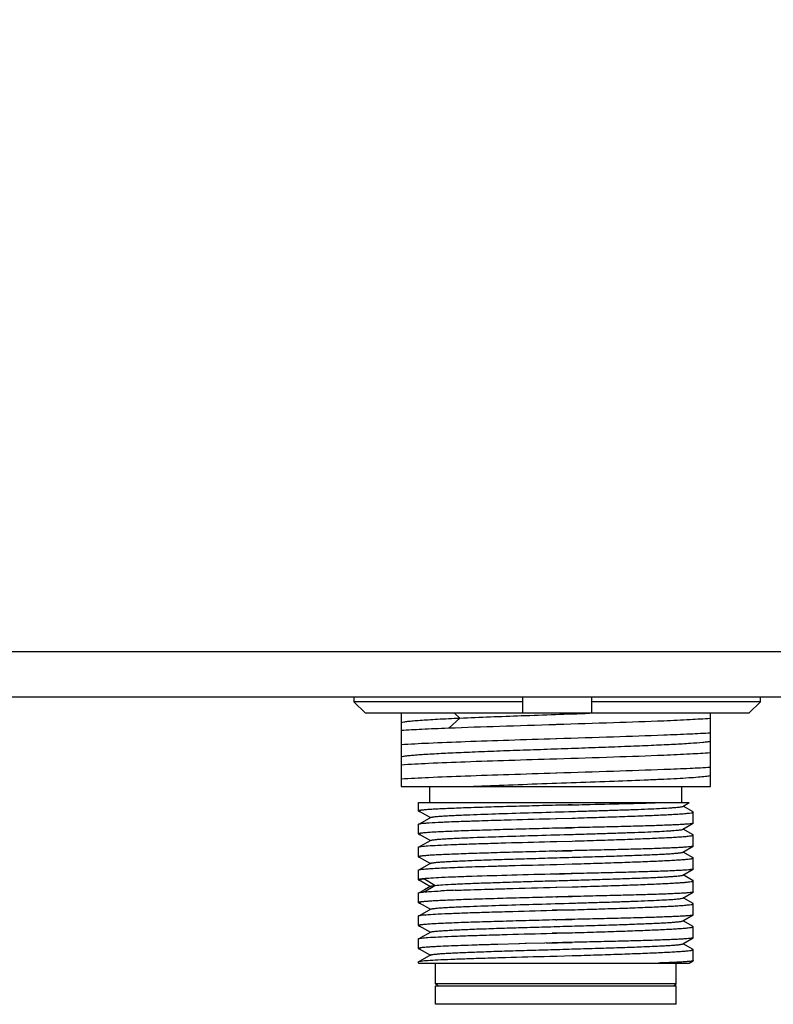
# Model space of a CAD drawing. Header units: millimetres. Extents: x 0 to 339, y 0 to 220.
# Tile 5 of 22: x 114 to 131, y 73 to 95. Entities that reach past the tile are written whole.
import ezdxf

# ---------------------------------------------------------------- set-up
doc = ezdxf.new("R2010")
doc.units = ezdxf.units.MM
doc.header["$LTSCALE"] = 23.1
doc.header["$PDMODE"] = 3
doc.header["$PDSIZE"] = 8
doc.layers.get('0').update_dxf_attribs({"linetype": 'CONTINUOUS'})
doc.layers.get('Defpoints').update_dxf_attribs({"linetype": 'CONTINUOUS'})
for name, color, linetype in [('00_COMPONENTS', 7, 'CONTINUOUS'), ('10_ALL_CHAMFER', 7, 'CONTINUOUS'), ('51__DRAFT_DIMS', 7, 'CONTINUOUS')]:
    doc.layers.add(name, color=color, linetype=linetype)
doc.styles.get("Standard").update_dxf_attribs({"font": '兰亭黑 GBK.TTF'})
doc.dimstyles.new('DIMSTYLE_3', dxfattribs={"dimtxt": 3, "dimasz": 3, "dimexe": 2.5, "dimexo": 0.5, "dimgap": 0.75, "dimtad": 1, "dimlfac": 2, "dimdsep": 46, "dimtxsty": 'STANDARD', "dimblk": '_FILLED', "dimblk1": '_FILLED', "dimblk2": '_FILLED', "dimcen": 0.09, "dimclrd": 8, "dimclre": 8, "dimclrt": 256, "dimazin": 2, "dimtp": 0.3, "dimtm": 0.3, "dimtfac": 1, "dimtofl": 0, "dimtmove": 0, "dimatfit": 3, "dimldrblk": '_FILLED', "dimfxl": 1, "dimtolj": 1, "dimarcsym": 0})

# ---------------------------------------------------------------- blocks, each defined once
blk = doc.blocks.new('_FILLED')
at = {"color": 0, "linetype": 'ByBlock'}
blk.add_solid([(0, 0), (-1, 0.1667), (-1, -0.1667)], dxfattribs=at)
blk = doc.blocks.new('*D8')
at = {"layer": '51__DRAFT_DIMS', "color": 8, "lineweight": -2}
for p, q in [((100.358, 89.314), (100.358, 169.856)), ((160.358, 111.575), (160.358, 169.856)), ((103.358, 167.356), (157.358, 167.356))]:
    blk.add_line(p, q, dxfattribs=at)
at = {"layer": 'Defpoints', "color": 0}
for p in [(160.358, 167.356), (160.358, 111.075), (100.358, 88.814)]:
    blk.add_point(p, dxfattribs=at)
at = {"layer": '51__DRAFT_DIMS', "color": 8, "linetype": 'ByBlock', "lineweight": -2, "xscale": 3, "yscale": 3, "zscale": 3, "rotation": 180}
blk.add_blockref('_FILLED', (100.358, 167.356), dxfattribs=at)
at = {"layer": '51__DRAFT_DIMS', "color": 8, "linetype": 'ByBlock', "lineweight": -2, "xscale": 3, "yscale": 3, "zscale": 3}
blk.add_blockref('_FILLED', (160.358, 167.356), dxfattribs=at)
at = {"layer": '51__DRAFT_DIMS', "insert": (130.469, 172.106), "char_height": 3, "attachment_point": 2, "line_spacing_factor": 0.9}
blk.add_mtext('\\A1;120', dxfattribs=at)

msp = doc.modelspace()

# ---------------------------------------------------------------- linework, layer by layer
at = {"layer": '00_COMPONENTS'}
for p, q in [((121.5521, 80.0198), (121.5521, 79.9199)), ((125.2391, 79.9199), (121.5521, 79.9199)), ((121.5521, 79.9199), (121.8058, 79.6699)), ((125.2391, 79.6699), (125.2391, 80.0198)), ((126.7391, 80.0198), (126.7391, 79.6699)), ((130.4262, 79.9199), (126.7391, 79.9199)), ((130.1724, 79.6699), (130.4262, 79.9199)), ((130.4262, 79.9199), (130.4262, 80.0198)), ((130.1724, 79.6699), (121.8058, 79.6699)), ((122.5827, 79.6699), (122.5827, 78.9807)), ((123.6272, 79.3485), (123.8597, 79.565)), ((123.8595, 79.5651), (123.7471, 79.6699)), ((129.3327, 78.0698), (129.3327, 79.6699)), ((123.6114, 79.3486), (123.6271, 79.3492)), ((125.9577, 79.4277), (125.978, 79.4284)), ((125.978, 79.1113), (125.9577, 79.1106)), ((122.5827, 78.9789), (122.5827, 78.2307)), ((125.9577, 78.6777), (125.978, 78.6783)), ((122.5827, 78.2289), (122.5827, 78.0698)), ((125.978, 78.3613), (125.9577, 78.3606)), ((122.5827, 78.0698), (129.3327, 78.0698)), ((123.2077, 77.7198), (123.2077, 78.0698)), ((128.7077, 77.7198), (128.7077, 78.0698)), ((122.9577, 77.7198), (128.8688, 77.7198)), ((122.9577, 77.5369), (122.9577, 77.7198)), ((125.9577, 77.6612), (126.3112, 77.6705)), ((125.978, 77.6617), (125.9577, 77.6612)), ((127.4399, 77.6977), (127.4497, 77.698)), ((128.7286, 77.6384), (128.8689, 77.7195)), ((128.9542, 77.5159), (128.7355, 77.6423)), ((122.9773, 77.533), (123.2207, 77.3924)), ((123.2275, 77.3963), (122.9919, 77.2601)), ((125.9576, 77.3725), (125.978, 77.373)), ((125.9577, 77.3725), (125.978, 77.373)), ((125.978, 77.373), (126.3117, 77.3817)), ((125.978, 77.373), (126.3117, 77.3814)), ((128.9577, 77.2724), (128.9577, 77.5119)), ((122.9577, 77.0369), (122.9577, 77.2482)), ((125.978, 77.1617), (125.9577, 77.1611)), ((125.978, 77.1617), (126.3112, 77.1705)), ((128.7287, 77.1384), (128.9548, 77.2691)), ((128.9542, 77.0159), (128.7355, 77.1423)), ((122.9773, 77.033), (123.2206, 76.8924)), ((128.9577, 76.7724), (128.9577, 77.0119)), ((122.9577, 76.5369), (122.9577, 76.7482)), ((123.2274, 76.8963), (122.9918, 76.7601)), ((125.8332, 76.8692), (125.978, 76.873)), ((125.8332, 76.8692), (125.9577, 76.8725)), ((125.9577, 76.8725), (125.978, 76.8731)), ((125.978, 76.873), (126.3117, 76.8817)), ((125.978, 76.8731), (126.3117, 76.8814)), ((128.7287, 76.6384), (128.9548, 76.7691)), ((122.9773, 76.533), (123.2206, 76.3924)), ((125.9577, 76.6612), (126.3112, 76.6705)), ((125.9577, 76.6612), (125.978, 76.6617)), ((128.9542, 76.516), (128.7355, 76.6424)), ((128.9577, 76.2724), (128.9577, 76.5119)), ((123.2275, 76.3964), (122.9918, 76.2601)), ((125.9577, 76.3725), (125.978, 76.373)), ((125.978, 76.373), (126.3117, 76.3817)), ((125.978, 76.373), (126.3117, 76.3815)), ((128.7286, 76.1384), (128.9548, 76.2691)), ((122.9577, 76.0369), (122.9577, 76.2482)), ((123.32, 75.9135), (123.0788, 76.0578)), ((125.978, 76.1617), (125.9577, 76.1611)), ((125.978, 76.1617), (126.3112, 76.1705)), ((128.9541, 76.016), (128.7355, 76.1423)), ((122.9771, 76.0331), (123.2205, 75.8924)), ((123.0818, 75.7709), (123.3201, 75.9134)), ((123.2274, 75.8963), (123.0904, 75.8171)), ((125.9577, 75.8727), (125.978, 75.8732)), ((125.9577, 75.8725), (125.978, 75.873)), ((125.978, 75.873), (126.3117, 75.8817)), ((125.978, 75.8731), (126.3117, 75.8815)), ((128.9577, 75.7725), (128.9577, 76.0119)), ((122.9577, 75.5369), (122.9577, 75.7482)), ((123.0904, 75.8171), (122.9917, 75.7601)), ((125.9577, 75.6611), (125.9945, 75.6621)), ((125.9945, 75.6621), (126.3112, 75.6705)), ((128.7286, 75.6384), (128.9548, 75.7692)), ((128.9542, 75.516), (128.7355, 75.6424)), ((128.9577, 75.7724), (128.9548, 75.7692)), ((122.9788, 75.5321), (123.2205, 75.3924)), ((123.2275, 75.3964), (122.9917, 75.2601)), ((128.9577, 75.2724), (128.9577, 75.5119)), ((122.9577, 75.0369), (122.9577, 75.2482)), ((125.8752, 75.3703), (125.978, 75.373)), ((125.978, 75.373), (125.8752, 75.3703)), ((125.8752, 75.3703), (125.9577, 75.3725)), ((126.3116, 75.3819), (125.978, 75.373)), ((125.978, 75.373), (126.3117, 75.3817)), ((128.7286, 75.1384), (128.9549, 75.2692)), ((128.9577, 75.2724), (128.9549, 75.2692)), ((122.9773, 75.033), (123.2206, 74.8924)), ((125.9577, 75.1612), (126.3112, 75.1705)), ((125.9577, 75.1612), (125.978, 75.1617)), ((128.9541, 75.016), (128.7355, 75.1424)), ((128.9577, 74.7724), (128.9577, 75.0119)), ((123.2275, 74.8964), (122.9918, 74.7601)), ((125.9949, 74.8735), (125.8761, 74.8703)), ((125.8761, 74.8703), (125.978, 74.873)), ((125.8761, 74.8703), (125.9577, 74.8725)), ((125.978, 74.873), (126.3117, 74.8817)), ((126.3116, 74.8819), (125.9949, 74.8735)), ((128.7287, 74.6384), (128.9549, 74.7691)), ((122.9577, 74.5369), (122.9577, 74.7482)), ((124.5509, 74.6225), (124.5424, 74.6222)), ((124.5557, 74.6226), (124.5509, 74.6225)), ((124.6776, 74.6262), (124.5557, 74.6226)), ((124.689, 74.6265), (124.6776, 74.6262)), ((125.1508, 74.6396), (124.689, 74.6265)), ((125.1632, 74.6399), (125.1508, 74.6396)), ((125.168, 74.64), (125.1632, 74.6399)), ((125.2899, 74.6434), (125.168, 74.64)), ((125.31, 74.6439), (125.2899, 74.6434)), ((125.7141, 74.6547), (125.31, 74.6439)), ((125.9577, 74.6611), (125.7141, 74.6547)), ((125.7509, 74.6557), (125.8776, 74.659)), ((125.8776, 74.659), (125.9942, 74.6621)), ((125.978, 74.6617), (125.8777, 74.659)), ((125.9942, 74.6621), (126.3112, 74.6705)), ((128.9541, 74.516), (128.7355, 74.6423)), ((122.9773, 74.533), (123.2206, 74.3924)), ((123.2275, 74.3964), (122.9919, 74.2601)), ((125.8258, 74.369), (125.9577, 74.3725)), ((125.8259, 74.369), (125.9063, 74.3711)), ((125.9063, 74.3711), (125.9577, 74.3725)), ((125.9577, 74.3725), (125.978, 74.3731)), ((125.9577, 74.3725), (125.978, 74.373)), ((125.978, 74.373), (126.3118, 74.3817)), ((125.978, 74.3731), (125.9872, 74.3733)), ((125.9872, 74.3733), (126.3118, 74.3815)), ((128.9577, 74.2724), (128.9577, 74.5119)), ((122.9577, 74.2198), (122.9577, 74.2482)), ((122.9577, 74.2198), (128.8688, 74.2198)), ((123.3327, 73.7698), (123.3327, 74.2198)), ((128.5827, 73.7698), (128.5827, 74.2198)), ((128.8689, 74.2195), (128.9548, 74.2691)), ((128.5827, 73.7698), (123.3327, 73.7698)), ((123.3827, 73.7198), (123.3327, 73.7698)), ((123.3327, 73.7198), (128.5826, 73.7198)), ((123.3327, 73.3198), (123.3327, 73.7198)), ((128.5327, 73.7198), (128.5827, 73.7698)), ((128.5827, 73.3198), (128.5827, 73.7198)), ((128.5826, 73.3198), (123.3327, 73.3198))]:
    msp.add_line(p, q, dxfattribs=at)
for centre, radius, start, end in [((123.2985, 73.4176), 2.3633, 95.36078, 95.74567), ((123.363, 72.7297), 3.0543, 94.77855, 95.35894), ((124.9593, 44.137), 31.6931, 92.16102, 92.72762)]:
    msp.add_arc(centre, radius, start, end, dxfattribs=at)
for points, knots in [([(122.5829, 79.471), (122.6009, 79.4765), (122.6486, 79.4847), (122.736, 79.4957), (122.8548, 79.5069), (123.0036, 79.5183), (123.1808, 79.5299), (123.4693, 79.5465), (123.6985, 79.558), (123.8595, 79.5651)], [0, 0, 0, 0, 0.0439269, 0.1129878, 0.2064737, 0.3233209, 0.4623926, 0.6224824, 1, 1, 1, 1]), ([(123.8597, 79.5649), (124.3071, 79.5849), (125.2513, 79.6198), (126.1955, 79.6522), (126.6922, 79.6699)], [0, 0, 0, 0, 0.474006, 1, 1, 1, 1]), ([(125.978, 79.4284), (126.3907, 79.4413), (127.1702, 79.4657), (127.9497, 79.4927), (128.3164, 79.5074)], [0, 0, 0, 0, 0.5293795, 1, 1, 1, 1]), ([(128.3164, 79.5074), (128.5077, 79.5158), (128.8465, 79.5319), (129.1852, 79.5517), (129.3327, 79.5625)], [0, 0, 0, 0, 0.5643127, 1, 1, 1, 1]), ([(122.5827, 79.2977), (122.7318, 79.3079), (123.0747, 79.326), (123.4177, 79.3409), (123.6114, 79.3486)], [0, 0, 0, 0, 0.4352932, 1, 1, 1, 1]), ([(123.6271, 79.3492), (123.9933, 79.3637), (124.7701, 79.3903), (125.547, 79.4149), (125.9577, 79.4277)], [0, 0, 0, 0, 0.471496, 1, 1, 1, 1]), ([(125.9577, 79.1106), (125.6157, 79.0999), (124.9572, 79.0793), (124.0311, 79.0482), (123.2479, 79.0174), (122.7814, 78.9942), (122.5827, 78.9807)], [0, 0, 0, 0, 0.3038546, 0.5851646, 0.8230835, 1, 1, 1, 1]), ([(122.5828, 78.7211), (122.5985, 78.7258), (122.6393, 78.7336), (122.7135, 78.7437), (122.8131, 78.7538), (122.9374, 78.7642), (123.0857, 78.7746), (123.3275, 78.7894), (123.6791, 78.8073), (124.1522, 78.8278), (124.6823, 78.8487), (125.2531, 78.8694), (125.8465, 78.8901), (126.444, 78.9112), (127.0269, 78.9316), (127.5771, 78.9527), (128.0772, 78.9733), (128.5116, 78.9936), (128.8668, 79.0144), (129.108, 79.0318), (129.2531, 79.0471), (129.3091, 79.0551), (129.3327, 79.0594)], [0, 0, 0, 0, 0.0072914, 0.0183867, 0.0332218, 0.0517143, 0.073761, 0.0991787, 0.1592086, 0.2299724, 0.3092988, 0.3946497, 0.4834042, 0.5727721, 0.6599628, 0.742242, 0.8170628, 0.882071, 0.9352389, 0.9749482, 0.9893538, 1, 1, 1, 1]), ([(128.3164, 79.1905), (127.9497, 79.1758), (127.1702, 79.1487), (126.3907, 79.1242), (125.978, 79.1113)], [0, 0, 0, 0, 0.4706189, 1, 1, 1, 1]), ([(129.3327, 79.237), (129.1852, 79.2278), (128.8465, 79.2109), (128.5077, 79.1973), (128.3164, 79.1905)], [0, 0, 0, 0, 0.4356367, 1, 1, 1, 1]), ([(122.5827, 78.5477), (122.7814, 78.5612), (123.2479, 78.5844), (124.0311, 78.6152), (124.9572, 78.6462), (125.6157, 78.667), (125.9577, 78.6777)], [0, 0, 0, 0, 0.1769193, 0.4148395, 0.6961486, 1, 1, 1, 1]), ([(125.978, 78.6784), (126.3907, 78.6913), (127.1702, 78.7157), (127.9497, 78.7428), (128.3164, 78.7575)], [0, 0, 0, 0, 0.5293848, 1, 1, 1, 1]), ([(128.3164, 78.7575), (128.5077, 78.7659), (128.8465, 78.7819), (129.1852, 78.8019), (129.3327, 78.8127)], [0, 0, 0, 0, 0.5643082, 1, 1, 1, 1]), ([(128.3164, 78.4405), (127.9497, 78.4258), (127.1702, 78.3987), (126.3907, 78.3742), (125.978, 78.3613)], [0, 0, 0, 0, 0.4706192, 1, 1, 1, 1]), ([(129.3327, 78.4869), (129.1852, 78.4774), (128.8465, 78.4611), (128.5077, 78.4476), (128.3164, 78.4405)], [0, 0, 0, 0, 0.4356375, 1, 1, 1, 1]), ([(125.9577, 78.3606), (125.6157, 78.3499), (124.9572, 78.3293), (124.0311, 78.2982), (123.2479, 78.2674), (122.7814, 78.2442), (122.5827, 78.2307)], [0, 0, 0, 0, 0.3038536, 0.5851628, 0.8230818, 1, 1, 1, 1]), ([(123.9709, 78.0699), (124.2205, 78.0807), (124.7461, 78.101), (125.5566, 78.1304), (126.3934, 78.159), (127.2043, 78.1884), (127.8405, 78.2129), (128.2986, 78.2338), (128.5911, 78.2483), (128.8426, 78.2628), (129.0491, 78.2775), (129.2076, 78.2918), (129.2967, 78.3029), (129.3327, 78.3094)], [0, 0, 0, 0, 0.1396267, 0.2939365, 0.4532421, 0.6076118, 0.7474024, 0.8090514, 0.8638916, 0.9110798, 0.9498477, 0.9795978, 1, 1, 1, 1]), ([(125.9577, 77.6612), (125.7626, 77.656), (125.3799, 77.6459), (124.8243, 77.6306), (124.385, 77.6176), (124.0606, 77.607), (123.8431, 77.5993), (123.646, 77.5916), (123.4712, 77.584), (123.3203, 77.5764), (123.1949, 77.5688), (123.1067, 77.5622), (123.0499, 77.5567), (123.0176, 77.5528), (122.9925, 77.5492), (122.974, 77.5453), (122.9635, 77.5424), (122.9577, 77.5386), (122.9577, 77.5369)], [0, 0, 0, 0, 0.1948032, 0.3821262, 0.5547752, 0.6334967, 0.7061234, 0.7719577, 0.8303675, 0.880793, 0.9227537, 0.9558545, 0.9689851, 0.9797968, 0.9882716, 0.9944066, 0.9982352, 1, 1, 1, 1]), ([(122.9759, 77.5385), (122.9778, 77.5408), (122.9865, 77.5438), (122.9947, 77.5459), (123.0002, 77.5471)], [0, 0, 0, 0, 0.3459497, 1, 1, 1, 1]), ([(123.2275, 77.3963), (123.2304, 77.398), (123.2389, 77.4008), (123.2548, 77.4044), (123.2768, 77.4081), (123.3181, 77.4136), (123.3848, 77.42), (123.4822, 77.4273), (123.6021, 77.4347), (123.7434, 77.4422), (123.905, 77.4497), (124.2318, 77.4631), (124.7513, 77.4812), (125.4712, 77.5029), (126.1074, 77.5209), (126.6216, 77.5361), (126.9929, 77.5472), (127.3436, 77.5585), (127.6665, 77.5697), (127.9552, 77.5807), (128.2038, 77.5919), (128.3835, 77.6016), (128.5034, 77.6095), (128.5744, 77.6151), (128.6322, 77.6207), (128.6768, 77.626), (128.7073, 77.6315), (128.7235, 77.6354), (128.7286, 77.6384)], [0, 0, 0, 0, 0.0018698, 0.0048151, 0.008857, 0.0139955, 0.0275312, 0.0453115, 0.0671787, 0.0929471, 0.1223864, 0.1552315, 0.2710924, 0.4054283, 0.5473954, 0.6176607, 0.6855394, 0.7496508, 0.8087109, 0.8615024, 0.9069664, 0.9442007, 0.959475, 0.9724186, 0.9829801, 0.9911157, 0.9967875, 1, 1, 1, 1]), ([(126.3112, 77.6707), (126.2835, 77.67), (126.1725, 77.6667), (126.0614, 77.6639), (125.978, 77.6617)], [0, 0, 0, 0, 0.249248, 1, 1, 1, 1]), ([(126.3112, 77.6707), (126.4095, 77.673), (126.7857, 77.6821), (127.1619, 77.6905), (127.4399, 77.6977)], [0, 0, 0, 0, 0.2610599, 1, 1, 1, 1]), ([(127.4497, 77.698), (127.5178, 77.6998), (127.7666, 77.7064), (128.0153, 77.7135), (128.196, 77.7198)], [0, 0, 0, 0, 0.273662, 1, 1, 1, 1]), ([(122.9577, 77.5369), (122.9577, 77.5357), (122.9607, 77.5328), (122.9716, 77.5288), (122.9825, 77.5266), (122.991, 77.5251)], [0, 0, 0, 0, 0.0998221, 0.2908942, 1, 1, 1, 1]), ([(122.9783, 77.533), (122.9771, 77.5337), (122.9748, 77.535), (122.9753, 77.5378), (122.9759, 77.5385)], [0, 0, 0, 0, 0.5896756, 1, 1, 1, 1]), ([(123.9992, 77.3161), (124.0521, 77.318), (124.279, 77.3256), (124.5059, 77.3325), (124.68, 77.3376)], [0, 0, 0, 0, 0.2329134, 1, 1, 1, 1]), ([(124.68, 77.3376), (124.7819, 77.3406), (125.2078, 77.3527), (125.6337, 77.3639), (125.9577, 77.3725)], [0, 0, 0, 0, 0.239239, 1, 1, 1, 1]), ([(126.3117, 77.3817), (126.489, 77.3869), (126.8341, 77.3978), (127.3315, 77.4139), (127.7205, 77.4282), (128.0052, 77.4395), (128.1945, 77.4476), (128.3654, 77.4558), (128.5165, 77.4639), (128.6465, 77.4719), (128.7544, 77.4796), (128.8392, 77.4873), (128.8953, 77.4941), (128.9279, 77.4997), (128.9437, 77.5036), (128.9529, 77.5066), (128.9577, 77.5102), (128.9577, 77.5119)], [0, 0, 0, 0, 0.2007041, 0.390432, 0.5629547, 0.6409669, 0.7126094, 0.7772953, 0.8344942, 0.8837371, 0.9246249, 0.9568346, 0.9801254, 0.988381, 0.9943741, 0.9981529, 1, 1, 1, 1]), ([(128.9577, 77.5119), (128.9577, 77.5122), (128.9572, 77.514), (128.9555, 77.5151), (128.9542, 77.5159)], [0, 0, 0, 0, 0.1880601, 1, 1, 1, 1]), ([(122.9577, 77.2482), (122.9577, 77.2501), (122.9644, 77.254), (122.976, 77.2571), (122.997, 77.2613), (123.0131, 77.2635), (123.0226, 77.2647)], [0, 0, 0, 0, 0.0851563, 0.2744806, 0.5789826, 1, 1, 1, 1]), ([(125.9577, 77.1611), (125.7626, 77.156), (125.3799, 77.1459), (124.8243, 77.1306), (124.385, 77.1176), (124.0606, 77.107), (123.8431, 77.0993), (123.6461, 77.0916), (123.4712, 77.084), (123.3203, 77.0764), (123.1949, 77.0688), (123.1067, 77.0621), (123.0499, 77.0566), (123.0176, 77.0528), (122.9925, 77.0492), (122.974, 77.0453), (122.9635, 77.0424), (122.9577, 77.0387), (122.9577, 77.0369)], [0, 0, 0, 0, 0.1948025, 0.3821258, 0.5547751, 0.6334968, 0.7061237, 0.7719581, 0.8303681, 0.8807941, 0.9227555, 0.9558571, 0.9689878, 0.9797994, 0.988274, 0.9944085, 0.9982364, 1, 1, 1, 1]), ([(123.0226, 77.2647), (123.0465, 77.2677), (123.1029, 77.2732), (123.2488, 77.2841), (123.3709, 77.2904), (123.4604, 77.2946)], [0, 0, 0, 0, 0.1646345, 0.3875341, 1, 1, 1, 1]), ([(123.2274, 76.8963), (123.2304, 76.898), (123.2389, 76.9008), (123.2547, 76.9044), (123.2767, 76.908), (123.3181, 76.9135), (123.3847, 76.92), (123.482, 76.9273), (123.602, 76.9347), (123.7433, 76.9422), (123.9048, 76.9497), (124.2317, 76.9632), (124.7513, 76.9812), (125.4712, 77.0028), (126.1074, 77.021), (126.6217, 77.0361), (126.993, 77.0473), (127.3437, 77.0584), (127.6666, 77.0697), (127.9553, 77.0808), (128.2039, 77.0919), (128.3836, 77.1016), (128.5035, 77.1096), (128.5745, 77.1151), (128.6323, 77.1207), (128.6768, 77.126), (128.7074, 77.1315), (128.7236, 77.1354), (128.7287, 77.1384)], [0, 0, 0, 0, 0.0018701, 0.0048171, 0.0088606, 0.0140002, 0.0275251, 0.0452946, 0.0671651, 0.0929401, 0.1223741, 0.1552108, 0.2710824, 0.405424, 0.5473981, 0.6176647, 0.6855523, 0.7496622, 0.8087204, 0.8615237, 0.9069734, 0.9442102, 0.9594922, 0.972431, 0.9829796, 0.9911041, 0.9967765, 1, 1, 1, 1]), ([(123.4604, 77.2946), (123.5, 77.2965), (123.6795, 77.3046), (123.8592, 77.3113), (123.9992, 77.3161)], [0, 0, 0, 0, 0.2205406, 1, 1, 1, 1]), ([(126.3112, 77.1707), (126.2835, 77.17), (126.1725, 77.1667), (126.0614, 77.1639), (125.978, 77.1617)], [0, 0, 0, 0, 0.249248, 1, 1, 1, 1]), ([(128.9548, 77.2691), (128.9522, 77.2676), (128.9444, 77.2651), (128.9299, 77.262), (128.9097, 77.2589), (128.8714, 77.2542), (128.8095, 77.2487), (128.7187, 77.2426), (128.6065, 77.2365), (128.4738, 77.2304), (128.3216, 77.2243), (128.0832, 77.2158), (127.7464, 77.2058), (127.3035, 77.1939), (126.8189, 77.1826), (126.4834, 77.1746), (126.3112, 77.1707)], [0, 0, 0, 0, 0.0034951, 0.0090864, 0.0168161, 0.0266906, 0.0528108, 0.0872757, 0.1298283, 0.180151, 0.2378524, 0.3024936, 0.4505328, 0.6197021, 0.804759, 1, 1, 1, 1]), ([(128.9577, 77.2724), (128.9577, 77.2721), (128.9573, 77.2706), (128.9559, 77.2697), (128.9548, 77.2691)], [0, 0, 0, 0, 0.189442, 1, 1, 1, 1]), ([(122.9577, 77.0369), (122.9577, 77.0357), (122.9607, 77.0329), (122.9716, 77.0289), (122.9826, 77.0266), (122.991, 77.0251)], [0, 0, 0, 0, 0.0997428, 0.290811, 1, 1, 1, 1]), ([(122.9773, 77.033), (122.9763, 77.0336), (122.9746, 77.0346), (122.9734, 77.039), (122.9773, 77.0405), (122.9794, 77.0414)], [0, 0, 0, 0, 0.273809, 0.4511577, 1, 1, 1, 1]), ([(122.9794, 77.0414), (122.9808, 77.0421), (122.9889, 77.045), (122.9974, 77.0467), (123.0043, 77.048)], [0, 0, 0, 0, 0.1786802, 1, 1, 1, 1]), ([(126.3117, 76.8817), (126.489, 76.8871), (126.8341, 76.8976), (127.3315, 76.9141), (127.7205, 76.928), (128.0051, 76.9396), (128.1945, 76.9477), (128.3654, 76.9557), (128.5165, 76.9639), (128.6465, 76.9719), (128.7544, 76.9797), (128.8392, 76.9873), (128.8953, 76.9941), (128.9279, 76.9996), (128.9437, 77.0036), (128.9529, 77.0066), (128.9577, 77.0103), (128.9577, 77.0119)], [0, 0, 0, 0, 0.2007063, 0.3904228, 0.5629445, 0.6409565, 0.7125963, 0.7772813, 0.8344782, 0.8837212, 0.9246101, 0.9568164, 0.9801051, 0.9883597, 0.9943567, 0.9981447, 1, 1, 1, 1]), ([(128.9577, 77.0119), (128.9577, 77.0123), (128.9572, 77.0141), (128.9555, 77.0152), (128.9542, 77.0159)], [0, 0, 0, 0, 0.1890623, 1, 1, 1, 1]), ([(122.9577, 76.7482), (122.9577, 76.7501), (122.9643, 76.754), (122.9758, 76.757), (122.9965, 76.7612), (123.0124, 76.7634), (123.0217, 76.7646)], [0, 0, 0, 0, 0.0853529, 0.2746831, 0.5791074, 1, 1, 1, 1]), ([(123.0217, 76.7646), (123.0687, 76.7706), (123.1884, 76.78), (123.4041, 76.7925), (123.6894, 76.805), (124.0365, 76.8177), (124.436, 76.8305), (125.0407, 76.8482), (125.5111, 76.8607), (125.8332, 76.8692)], [0, 0, 0, 0, 0.0504883, 0.1279731, 0.2303864, 0.3549544, 0.4982916, 0.6564979, 1, 1, 1, 1]), ([(128.9548, 76.7691), (128.9522, 76.7676), (128.9444, 76.7652), (128.93, 76.762), (128.9097, 76.7589), (128.8715, 76.7542), (128.8095, 76.7487), (128.7188, 76.7426), (128.6066, 76.7365), (128.4739, 76.7304), (128.3217, 76.7243), (128.0833, 76.7158), (127.7465, 76.7058), (127.3036, 76.6939), (126.8189, 76.6827), (126.4835, 76.6746), (126.3112, 76.6707)], [0, 0, 0, 0, 0.0034902, 0.0090769, 0.0168024, 0.0266733, 0.052787, 0.0872465, 0.1297951, 0.1801154, 0.2378158, 0.3024571, 0.4505003, 0.6196777, 0.8047459, 1, 1, 1, 1]), ([(128.9577, 76.7724), (128.9577, 76.7721), (128.9573, 76.7706), (128.9559, 76.7697), (128.9548, 76.7691)], [0, 0, 0, 0, 0.1895839, 1, 1, 1, 1]), ([(125.9577, 76.6612), (125.7626, 76.656), (125.3799, 76.6459), (124.8243, 76.6306), (124.385, 76.6176), (124.0606, 76.607), (123.8431, 76.5993), (123.646, 76.5916), (123.4712, 76.584), (123.3203, 76.5764), (123.1949, 76.5688), (123.1067, 76.5622), (123.0499, 76.5567), (123.0176, 76.5528), (122.9925, 76.5492), (122.974, 76.5452), (122.9635, 76.5424), (122.9577, 76.5386), (122.9577, 76.5369)], [0, 0, 0, 0, 0.1948032, 0.3821262, 0.5547753, 0.633497, 0.7061238, 0.7719581, 0.8303678, 0.8807933, 0.922754, 0.9558549, 0.9689856, 0.9797973, 0.9882722, 0.9944072, 0.9982357, 1, 1, 1, 1]), ([(122.9577, 76.5369), (122.9577, 76.5357), (122.9607, 76.5328), (122.9716, 76.5289), (122.9825, 76.5266), (122.991, 76.5251)], [0, 0, 0, 0, 0.0997894, 0.2908561, 1, 1, 1, 1]), ([(122.9783, 76.533), (122.9772, 76.5337), (122.9748, 76.535), (122.9753, 76.5378), (122.9759, 76.5385)], [0, 0, 0, 0, 0.5919564, 1, 1, 1, 1]), ([(122.9759, 76.5385), (122.9778, 76.5408), (122.9864, 76.5438), (122.9945, 76.5459), (123, 76.547)], [0, 0, 0, 0, 0.3449009, 1, 1, 1, 1]), ([(123.2275, 76.3964), (123.2305, 76.3981), (123.2391, 76.4009), (123.255, 76.4045), (123.2771, 76.4081), (123.3186, 76.4136), (123.3853, 76.42), (123.4828, 76.4274), (123.6029, 76.4348), (123.7443, 76.4422), (123.906, 76.4497), (124.1574, 76.4602), (124.5097, 76.4728), (124.969, 76.4877), (125.4647, 76.5025), (125.9788, 76.5174), (126.4929, 76.5322), (126.9885, 76.5471), (127.4477, 76.5619), (127.7999, 76.5746), (128.0512, 76.585), (128.2127, 76.5925), (128.354, 76.6), (128.4739, 76.6073), (128.5713, 76.6147), (128.6379, 76.6212), (128.6792, 76.6266), (128.7012, 76.6302), (128.7171, 76.6338), (128.7257, 76.6366), (128.7287, 76.6384)], [0, 0, 0, 0, 0.0018814, 0.0048431, 0.0089053, 0.0140659, 0.02763, 0.0454184, 0.067304, 0.0931066, 0.1225669, 0.1554131, 0.2301278, 0.3145458, 0.405644, 0.5001369, 0.5946214, 0.6857069, 0.7700965, 0.8447808, 0.8776223, 0.9070413, 0.9328034, 0.9546865, 0.9724668, 0.9859818, 0.9911158, 0.9951607, 0.9981165, 1, 1, 1, 1]), ([(126.3112, 76.6707), (126.2835, 76.67), (126.1725, 76.6667), (126.0614, 76.6639), (125.978, 76.6617)], [0, 0, 0, 0, 0.249248, 1, 1, 1, 1]), ([(126.3117, 76.3817), (126.489, 76.3871), (126.8341, 76.3975), (127.3315, 76.4142), (127.7205, 76.428), (128.0052, 76.4395), (128.1945, 76.4477), (128.3654, 76.4558), (128.5165, 76.4638), (128.6465, 76.4718), (128.7544, 76.4797), (128.8392, 76.4873), (128.8953, 76.4941), (128.9279, 76.4996), (128.9437, 76.5036), (128.9529, 76.5065), (128.9577, 76.5103), (128.9577, 76.5119)], [0, 0, 0, 0, 0.2007068, 0.3904236, 0.5629451, 0.6409564, 0.7125985, 0.777282, 0.8344798, 0.8837218, 0.9246116, 0.9568198, 0.9801053, 0.9883597, 0.994356, 0.9981402, 1, 1, 1, 1]), ([(128.9542, 76.516), (128.9533, 76.5164), (128.9487, 76.5187), (128.9437, 76.52), (128.9397, 76.5211)], [0, 0, 0, 0, 0.1864001, 1, 1, 1, 1]), ([(128.9577, 76.5119), (128.9577, 76.5122), (128.9572, 76.5141), (128.9555, 76.5152), (128.9542, 76.516)], [0, 0, 0, 0, 0.1890565, 1, 1, 1, 1]), ([(122.9577, 76.2482), (122.9577, 76.2501), (122.9644, 76.254), (122.9759, 76.2571), (122.9967, 76.2612), (123.0127, 76.2634), (123.0221, 76.2646)], [0, 0, 0, 0, 0.085264, 0.2745961, 0.5790567, 1, 1, 1, 1]), ([(123.0221, 76.2646), (123.0514, 76.2684), (123.1222, 76.2749), (123.3098, 76.2879), (123.6249, 76.3026), (124.0874, 76.3197), (124.4331, 76.3303), (124.622, 76.3359)], [0, 0, 0, 0, 0.0553423, 0.1331636, 0.3521607, 0.6460484, 1, 1, 1, 1]), ([(124.622, 76.3359), (124.728, 76.339), (125.1732, 76.3518), (125.6185, 76.3635), (125.9577, 76.3725)], [0, 0, 0, 0, 0.2381422, 1, 1, 1, 1]), ([(128.9548, 76.2691), (128.9522, 76.2676), (128.9444, 76.2652), (128.93, 76.2621), (128.9098, 76.2589), (128.8715, 76.2542), (128.8096, 76.2487), (128.7188, 76.2426), (128.6067, 76.2365), (128.474, 76.2304), (128.3218, 76.2243), (128.0834, 76.2158), (127.7466, 76.2058), (127.3036, 76.1939), (126.8189, 76.1827), (126.4835, 76.1746), (126.3112, 76.1707)], [0, 0, 0, 0, 0.0034864, 0.0090697, 0.0167921, 0.0266601, 0.0527688, 0.0872241, 0.1297695, 0.180088, 0.2377877, 0.302429, 0.4504753, 0.619659, 0.8047358, 1, 1, 1, 1]), ([(128.9577, 76.2724), (128.9577, 76.2721), (128.9573, 76.2706), (128.9559, 76.2697), (128.9548, 76.2691)], [0, 0, 0, 0, 0.1896567, 1, 1, 1, 1]), ([(123.0619, 76.0578), (123.0467, 76.0562), (123.0206, 76.0533), (122.988, 76.0485), (122.9686, 76.044), (122.9599, 76.0404), (122.9577, 76.0379), (122.9577, 76.0369)], [0, 0, 0, 0, 0.4243923, 0.731094, 0.9197154, 0.971359, 1, 1, 1, 1]), ([(122.9781, 76.0404), (122.9788, 76.0408), (122.9826, 76.0427), (122.9867, 76.0439), (122.99, 76.0448)], [0, 0, 0, 0, 0.1897626, 1, 1, 1, 1]), ([(122.99, 76.0448), (123.0013, 76.0478), (123.031, 76.0525), (123.0607, 76.0559), (123.0788, 76.0578)], [0, 0, 0, 0, 0.3912691, 1, 1, 1, 1]), ([(125.9577, 76.1611), (125.6368, 76.1527), (125.0291, 76.1366), (124.3003, 76.1154), (123.7907, 76.0976), (123.4885, 76.0851), (123.252, 76.0727), (123.1171, 76.0633), (123.0619, 76.0578)], [0, 0, 0, 0, 0.3322523, 0.6294099, 0.7547803, 0.8600901, 0.9425513, 1, 1, 1, 1]), ([(123.3201, 75.9134), (123.376, 75.9196), (123.5139, 75.9298), (123.7571, 75.9433), (124.0693, 75.9568), (124.441, 75.9705), (124.8606, 75.9842), (125.3149, 75.9981), (125.7899, 76.0119), (126.2707, 76.0258), (126.7425, 76.0396), (127.1904, 76.0534), (127.6006, 76.0673), (127.9129, 76.079), (128.1343, 76.0888), (128.276, 76.0958), (128.3999, 76.1027), (128.5048, 76.1095), (128.5901, 76.1164), (128.6549, 76.1232), (128.6961, 76.129), (128.7183, 76.1342), (128.7259, 76.1368), (128.7286, 76.1384)], [0, 0, 0, 0, 0.0311599, 0.0765862, 0.1349243, 0.2043175, 0.2826609, 0.3674745, 0.4561516, 0.5459177, 0.6339788, 0.717612, 0.7941898, 0.8613613, 0.8907482, 0.9170133, 0.9399675, 0.9594435, 0.9752795, 0.98735, 0.9955829, 0.9982612, 1, 1, 1, 1]), ([(126.3112, 76.1707), (126.2835, 76.17), (126.1725, 76.1667), (126.0614, 76.1639), (125.978, 76.1617)], [0, 0, 0, 0, 0.249248, 1, 1, 1, 1]), ([(122.9577, 76.0369), (122.9577, 76.0357), (122.9605, 76.033), (122.9709, 76.029), (122.9813, 76.0268), (122.9893, 76.0254)], [0, 0, 0, 0, 0.1012263, 0.2925059, 1, 1, 1, 1]), ([(122.978, 76.0331), (122.9766, 76.0339), (122.9731, 76.0368), (122.9766, 76.0396), (122.9781, 76.0404)], [0, 0, 0, 0, 0.4979532, 1, 1, 1, 1]), ([(123.2281, 75.8959), (123.2315, 75.898), (123.2417, 75.9013), (123.2608, 75.9055), (123.2878, 75.9097), (123.3084, 75.9122), (123.32, 75.9135)], [0, 0, 0, 0, 0.127967, 0.3364103, 0.6268898, 1, 1, 1, 1]), ([(123.7642, 75.8075), (123.8238, 75.8098), (124.0884, 75.8196), (124.3531, 75.8279), (124.5581, 75.834)], [0, 0, 0, 0, 0.2251321, 1, 1, 1, 1]), ([(124.5581, 75.834), (124.6686, 75.8373), (125.1351, 75.8508), (125.6016, 75.8631), (125.9577, 75.8725)], [0, 0, 0, 0, 0.2368614, 1, 1, 1, 1]), ([(126.3117, 75.8817), (126.489, 75.8872), (126.8341, 75.8975), (127.3315, 75.9142), (127.7205, 75.9281), (128.0052, 75.9394), (128.1945, 75.9477), (128.3654, 75.9558), (128.5165, 75.9638), (128.6465, 75.9718), (128.7544, 75.9797), (128.8392, 75.9873), (128.8953, 75.9941), (128.9279, 75.9996), (128.9436, 76.0036), (128.9529, 76.0065), (128.9577, 76.0102), (128.9577, 76.0119)], [0, 0, 0, 0, 0.2007073, 0.3904244, 0.5629464, 0.6409576, 0.7126002, 0.7772842, 0.834482, 0.8837233, 0.9246131, 0.9568229, 0.9801087, 0.9883622, 0.9943571, 0.9981401, 1, 1, 1, 1]), ([(128.9541, 76.016), (128.9533, 76.0165), (128.9486, 76.0187), (128.9437, 76.02), (128.9397, 76.0211)], [0, 0, 0, 0, 0.1871421, 1, 1, 1, 1]), ([(128.9577, 76.0119), (128.9577, 76.0122), (128.9572, 76.0141), (128.9554, 76.0152), (128.9541, 76.016)], [0, 0, 0, 0, 0.1882511, 1, 1, 1, 1]), ([(122.9577, 75.7482), (122.9577, 75.7501), (122.9645, 75.7541), (122.9762, 75.7572), (122.9974, 75.7614), (123.0137, 75.7636), (123.0233, 75.7648)], [0, 0, 0, 0, 0.0849338, 0.2742202, 0.578945, 1, 1, 1, 1]), ([(125.9577, 75.6611), (125.7626, 75.656), (125.3799, 75.6459), (124.8243, 75.6306), (124.385, 75.6176), (124.0606, 75.607), (123.8431, 75.5993), (123.6461, 75.5916), (123.4712, 75.584), (123.3203, 75.5764), (123.1949, 75.5688), (123.1067, 75.5622), (123.0499, 75.5566), (123.0176, 75.5528), (122.9925, 75.5492), (122.974, 75.5453), (122.9635, 75.5424), (122.9577, 75.5387), (122.9577, 75.5369)], [0, 0, 0, 0, 0.1948031, 0.3821263, 0.5547756, 0.6334973, 0.7061242, 0.7719586, 0.8303685, 0.8807943, 0.9227557, 0.9558572, 0.968988, 0.9797997, 0.9882744, 0.9944089, 0.9982367, 1, 1, 1, 1]), ([(123.0233, 75.7648), (123.0262, 75.7651), (123.0391, 75.7667), (123.052, 75.7681), (123.0619, 75.7691)], [0, 0, 0, 0, 0.2290177, 1, 1, 1, 1]), ([(123.1085, 75.7734), (123.1312, 75.7753), (123.2453, 75.7838), (123.3595, 75.7898), (123.4511, 75.7942)], [0, 0, 0, 0, 0.1985561, 1, 1, 1, 1]), ([(123.2275, 75.3964), (123.2305, 75.3981), (123.2391, 75.4009), (123.2549, 75.4045), (123.277, 75.4081), (123.3184, 75.4135), (123.3851, 75.42), (123.4826, 75.4274), (123.6025, 75.4348), (123.7439, 75.4422), (123.9055, 75.4497), (124.2324, 75.4633), (124.7519, 75.4811), (125.4717, 75.5027), (126.1078, 75.5209), (126.6219, 75.536), (126.9931, 75.5473), (127.3436, 75.5582), (127.6665, 75.5694), (127.9552, 75.5807), (128.2038, 75.5919), (128.3833, 75.6015), (128.5031, 75.6093), (128.574, 75.6148), (128.6317, 75.6203), (128.6763, 75.6256), (128.707, 75.6312), (128.7232, 75.6353), (128.7284, 75.6383)], [0, 0, 0, 0, 0.001884, 0.004841, 0.0088919, 0.014037, 0.0275814, 0.0453761, 0.0672519, 0.0930266, 0.1224742, 0.1553272, 0.2711898, 0.4055211, 0.5474736, 0.6177318, 0.6855926, 0.7496783, 0.8087116, 0.861522, 0.9070171, 0.9441912, 0.9594296, 0.9723546, 0.9829091, 0.9910456, 0.9967377, 1, 1, 1, 1]), ([(126.3112, 75.6707), (126.2835, 75.67), (126.1725, 75.6667), (126.0614, 75.6639), (125.978, 75.6617)], [0, 0, 0, 0, 0.249248, 1, 1, 1, 1]), ([(128.9548, 75.7692), (128.9521, 75.7676), (128.9444, 75.7652), (128.9299, 75.762), (128.9097, 75.7589), (128.8714, 75.7542), (128.8094, 75.7487), (128.7186, 75.7426), (128.6065, 75.7365), (128.4738, 75.7303), (128.3215, 75.7242), (128.0831, 75.7159), (127.7464, 75.7057), (127.3035, 75.6941), (126.8188, 75.6826), (126.4834, 75.6746), (126.3112, 75.6707)], [0, 0, 0, 0, 0.0034971, 0.0090944, 0.0168294, 0.0267037, 0.0528259, 0.0872896, 0.1298464, 0.180168, 0.2378714, 0.3025104, 0.4505482, 0.6197133, 0.8047642, 1, 1, 1, 1]), ([(122.9577, 75.5369), (122.9577, 75.5357), (122.9607, 75.5329), (122.9716, 75.5289), (122.9825, 75.5266), (122.9909, 75.5251)], [0, 0, 0, 0, 0.0998452, 0.2909265, 1, 1, 1, 1]), ([(122.9794, 75.533), (122.9781, 75.5337), (122.9756, 75.5351), (122.9764, 75.5381), (122.9771, 75.5388)], [0, 0, 0, 0, 0.5857634, 1, 1, 1, 1]), ([(122.9771, 75.5388), (122.9792, 75.5411), (122.9881, 75.5441), (122.9965, 75.5462), (123.0022, 75.5474)], [0, 0, 0, 0, 0.3491565, 1, 1, 1, 1]), ([(126.3117, 75.3817), (126.489, 75.387), (126.8341, 75.3977), (127.3315, 75.4141), (127.7205, 75.4281), (128.0052, 75.4394), (128.1945, 75.4477), (128.3654, 75.4559), (128.5165, 75.4639), (128.6465, 75.4718), (128.7544, 75.4797), (128.8392, 75.4874), (128.8953, 75.4941), (128.9279, 75.4996), (128.9437, 75.5036), (128.9529, 75.5066), (128.9577, 75.5103), (128.9577, 75.5119)], [0, 0, 0, 0, 0.2006995, 0.3904234, 0.5629418, 0.6409523, 0.712594, 0.7772783, 0.8344743, 0.8837163, 0.9246057, 0.9568146, 0.9800995, 0.9883532, 0.9943487, 0.9981358, 1, 1, 1, 1]), ([(128.9577, 75.5119), (128.9577, 75.5123), (128.9572, 75.5141), (128.9555, 75.5152), (128.9542, 75.516)], [0, 0, 0, 0, 0.1894846, 1, 1, 1, 1]), ([(122.9577, 75.2482), (122.9577, 75.2501), (122.9644, 75.2541), (122.9761, 75.2571), (122.9972, 75.2613), (123.0134, 75.2635), (123.0229, 75.2647)], [0, 0, 0, 0, 0.0850791, 0.2743917, 0.5789224, 1, 1, 1, 1]), ([(123.0229, 75.2647), (123.0707, 75.2708), (123.1926, 75.2803), (123.4121, 75.2929), (123.7022, 75.3055), (124.0549, 75.3183), (124.4605, 75.3313), (125.0732, 75.3491), (125.5494, 75.3617), (125.8752, 75.3703)], [0, 0, 0, 0, 0.0506616, 0.1283879, 0.2310655, 0.3558609, 0.4993198, 0.6574671, 1, 1, 1, 1]), ([(128.9549, 75.2692), (128.9522, 75.2676), (128.9445, 75.2652), (128.93, 75.2621), (128.9098, 75.2589), (128.8716, 75.2542), (128.8097, 75.2487), (128.7189, 75.2426), (128.6068, 75.2365), (128.4741, 75.2304), (128.3219, 75.2242), (128.0835, 75.2158), (127.7467, 75.2058), (127.3037, 75.194), (126.819, 75.1827), (126.4835, 75.1746), (126.3112, 75.1707)], [0, 0, 0, 0, 0.0034824, 0.0090652, 0.0167871, 0.0266494, 0.0527519, 0.0871999, 0.1297444, 0.1800581, 0.2377584, 0.3023983, 0.4504482, 0.6196386, 0.8047239, 1, 1, 1, 1]), ([(125.9577, 75.1612), (125.7626, 75.156), (125.3799, 75.1459), (124.8243, 75.1306), (124.385, 75.1176), (124.0606, 75.107), (123.8431, 75.0993), (123.646, 75.0916), (123.4712, 75.084), (123.3203, 75.0764), (123.1949, 75.0688), (123.1067, 75.0622), (123.0499, 75.0567), (123.0176, 75.0528), (122.9925, 75.0492), (122.974, 75.0453), (122.9635, 75.0424), (122.9577, 75.0386), (122.9577, 75.0369)], [0, 0, 0, 0, 0.1948031, 0.382126, 0.554775, 0.6334966, 0.7061234, 0.7719577, 0.8303674, 0.880793, 0.9227537, 0.9558546, 0.9689852, 0.979797, 0.9882719, 0.9944068, 0.9982354, 1, 1, 1, 1]), ([(122.9577, 75.0369), (122.9577, 75.0357), (122.9607, 75.0328), (122.9716, 75.0289), (122.9825, 75.0266), (122.9909, 75.0251)], [0, 0, 0, 0, 0.0998379, 0.2909119, 1, 1, 1, 1]), ([(122.9788, 75.033), (122.9777, 75.0337), (122.9753, 75.0349), (122.9757, 75.0377), (122.9762, 75.0384)], [0, 0, 0, 0, 0.595856, 1, 1, 1, 1]), ([(122.9762, 75.0384), (122.9781, 75.0407), (122.9867, 75.0438), (122.9946, 75.0459), (123.0001, 75.047)], [0, 0, 0, 0, 0.3433539, 1, 1, 1, 1]), ([(123.2281, 74.8961), (123.231, 74.8979), (123.2394, 74.9008), (123.2551, 74.9045), (123.2771, 74.9081), (123.3187, 74.9135), (123.3858, 74.9197), (123.4836, 74.9268), (123.6038, 74.9341), (123.7451, 74.9416), (123.9064, 74.9495), (124.1577, 74.9604), (124.5101, 74.9725), (124.9694, 74.9869), (125.465, 75.0022), (125.979, 75.0176), (126.493, 75.0315), (126.9886, 75.0464), (127.4477, 75.062), (127.7997, 75.0745), (128.0507, 75.0845), (128.2121, 75.0918), (128.3535, 75.0994), (128.4737, 75.1071), (128.5713, 75.1147), (128.6379, 75.1212), (128.6791, 75.1265), (128.7008, 75.13), (128.7164, 75.1335), (128.7247, 75.1361), (128.7276, 75.1378)], [0, 0, 0, 0, 0.001853, 0.0047813, 0.0088229, 0.0139871, 0.0276213, 0.0455009, 0.0674235, 0.0931903, 0.1225921, 0.155397, 0.2301582, 0.3146521, 0.4057318, 0.5002262, 0.59471, 0.6858023, 0.7702828, 0.8449105, 0.877691, 0.9070961, 0.9328857, 0.9548272, 0.9726804, 0.9862034, 0.9912981, 0.9952852, 0.9981766, 1, 1, 1, 1]), ([(126.3112, 75.1707), (126.2835, 75.17), (126.1725, 75.1667), (126.0614, 75.1639), (125.978, 75.1617)], [0, 0, 0, 0, 0.249248, 1, 1, 1, 1]), ([(126.3117, 74.8817), (126.489, 74.8871), (126.8341, 74.8977), (127.3315, 74.9141), (127.7205, 74.9282), (128.0052, 74.9395), (128.1945, 74.9477), (128.3654, 74.9558), (128.5165, 74.9639), (128.6465, 74.9718), (128.7544, 74.9797), (128.8392, 74.9874), (128.8953, 74.9941), (128.9279, 74.9997), (128.9436, 75.0036), (128.9529, 75.0065), (128.9577, 75.0103), (128.9577, 75.0119)], [0, 0, 0, 0, 0.2007072, 0.3904247, 0.5629472, 0.640959, 0.7125998, 0.7772858, 0.8344822, 0.8837247, 0.9246144, 0.9568225, 0.9801114, 0.9883639, 0.9943572, 0.9981415, 1, 1, 1, 1]), ([(128.9577, 75.0119), (128.9577, 75.0122), (128.9572, 75.0141), (128.9554, 75.0152), (128.9541, 75.016)], [0, 0, 0, 0, 0.1884023, 1, 1, 1, 1]), ([(122.9577, 74.7482), (122.9577, 74.7501), (122.9645, 74.7541), (122.9762, 74.7571), (122.9972, 74.7613), (123.0135, 74.7635), (123.023, 74.7647)], [0, 0, 0, 0, 0.0850354, 0.2743432, 0.5788906, 1, 1, 1, 1]), ([(123.023, 74.7647), (123.0708, 74.7708), (123.1928, 74.7803), (123.4124, 74.7929), (123.7027, 74.8055), (124.0555, 74.8184), (124.4611, 74.8313), (125.0739, 74.8491), (125.5502, 74.8617), (125.8761, 74.8703)], [0, 0, 0, 0, 0.050686, 0.128431, 0.2311208, 0.3559213, 0.4993775, 0.657514, 1, 1, 1, 1]), ([(128.9549, 74.7691), (128.9522, 74.7676), (128.9445, 74.7652), (128.93, 74.7621), (128.9098, 74.759), (128.8715, 74.7542), (128.8096, 74.7487), (128.7189, 74.7426), (128.6067, 74.7365), (128.474, 74.7304), (128.3218, 74.7243), (128.0834, 74.7158), (127.7466, 74.7058), (127.3036, 74.6939), (126.8189, 74.6827), (126.4835, 74.6746), (126.3112, 74.6707)], [0, 0, 0, 0, 0.0034846, 0.0090662, 0.0167871, 0.0266538, 0.0527602, 0.0872136, 0.1297577, 0.1800752, 0.2377745, 0.302416, 0.4504637, 0.6196503, 0.8047311, 1, 1, 1, 1]), ([(128.9577, 74.7724), (128.9577, 74.7721), (128.9573, 74.7706), (128.9559, 74.7697), (128.9549, 74.7691)], [0, 0, 0, 0, 0.1896968, 1, 1, 1, 1]), ([(124.5424, 74.6222), (124.4281, 74.6188), (124.2101, 74.612), (123.9009, 74.6015), (123.6292, 74.5911), (123.4284, 74.582), (123.2901, 74.5745), (123.2043, 74.5693), (123.131, 74.564), (123.0706, 74.5588), (123.0232, 74.5537), (122.9893, 74.5488), (122.9691, 74.5442), (122.96, 74.5405), (122.9577, 74.5379), (122.9577, 74.5369)], [0, 0, 0, 0, 0.2158513, 0.4116058, 0.5837125, 0.729052, 0.7908433, 0.8450007, 0.8912829, 0.9294878, 0.9594571, 0.9810879, 0.9943784, 0.9980086, 1, 1, 1, 1]), ([(122.9787, 74.533), (122.9775, 74.5337), (122.975, 74.5351), (122.9758, 74.538), (122.9764, 74.5387)], [0, 0, 0, 0, 0.5847701, 1, 1, 1, 1]), ([(122.9764, 74.5387), (122.9785, 74.541), (122.9874, 74.544), (122.9958, 74.5461), (123.0014, 74.5473)], [0, 0, 0, 0, 0.3486522, 1, 1, 1, 1]), ([(123.2284, 74.3958), (123.2315, 74.3975), (123.2401, 74.4002), (123.2653, 74.4058), (123.312, 74.4122), (123.3858, 74.4198), (123.483, 74.4274), (123.6029, 74.4348), (123.7445, 74.442), (123.9064, 74.4492), (124.1579, 74.4594), (124.51, 74.4726), (124.9691, 74.4879), (125.4647, 74.5019), (125.9789, 74.5166), (126.4929, 74.5324), (126.9883, 74.5468), (127.4474, 74.5611), (127.7996, 74.5741), (128.0511, 74.585), (128.2126, 74.5926), (128.3537, 74.5998), (128.4732, 74.6068), (128.5704, 74.614), (128.637, 74.6205), (128.6785, 74.6262), (128.7007, 74.6299), (128.7168, 74.6337), (128.7255, 74.6365), (128.7285, 74.6383)], [0, 0, 0, 0, 0.0019032, 0.0048738, 0.0140617, 0.0275491, 0.0452679, 0.0671411, 0.0929908, 0.1225134, 0.1553982, 0.2300494, 0.3144225, 0.4055641, 0.5000636, 0.5945675, 0.6856295, 0.7699666, 0.8447092, 0.8776087, 0.9070501, 0.9327502, 0.9545406, 0.9722729, 0.9858213, 0.9909937, 0.9950827, 0.9980819, 1, 1, 1, 1]), ([(126.3112, 74.6707), (126.2835, 74.67), (126.1725, 74.6667), (126.0614, 74.6639), (125.978, 74.6617)], [0, 0, 0, 0, 0.249248, 1, 1, 1, 1]), ([(122.9577, 74.5369), (122.9577, 74.5357), (122.9607, 74.5329), (122.9716, 74.5289), (122.9826, 74.5266), (122.991, 74.5251)], [0, 0, 0, 0, 0.0997834, 0.2908589, 1, 1, 1, 1]), ([(123.0216, 74.2645), (123.0684, 74.2706), (123.1878, 74.2799), (123.4029, 74.2924), (123.6873, 74.3049), (124.0335, 74.3176), (124.4318, 74.3304), (125.0351, 74.348), (125.5045, 74.3605), (125.8258, 74.369)], [0, 0, 0, 0, 0.0504759, 0.1279304, 0.2303023, 0.3548301, 0.4981425, 0.6563516, 1, 1, 1, 1]), ([(126.3118, 74.3817), (126.4892, 74.3871), (126.8342, 74.3976), (127.3316, 74.4141), (127.7206, 74.4281), (128.0052, 74.4395), (128.1945, 74.4477), (128.3654, 74.4558), (128.5165, 74.4639), (128.6465, 74.4719), (128.7544, 74.4797), (128.8392, 74.4873), (128.8953, 74.4942), (128.9279, 74.4997), (128.9436, 74.5036), (128.9529, 74.5065), (128.9577, 74.5102), (128.9577, 74.5119)], [0, 0, 0, 0, 0.2007104, 0.3904297, 0.5629529, 0.640965, 0.7126054, 0.7772911, 0.8344879, 0.8837302, 0.9246187, 0.9568271, 0.9801175, 0.9883696, 0.9943613, 0.9981431, 1, 1, 1, 1]), ([(128.9541, 74.516), (128.9536, 74.5163), (128.9512, 74.5175), (128.9487, 74.5184), (128.9466, 74.5191)], [0, 0, 0, 0, 0.206626, 1, 1, 1, 1]), ([(128.9577, 74.5119), (128.9577, 74.5122), (128.9572, 74.5141), (128.9554, 74.5152), (128.9541, 74.516)], [0, 0, 0, 0, 0.18833, 1, 1, 1, 1]), ([(122.9577, 74.2482), (122.9577, 74.2501), (122.9643, 74.254), (122.9758, 74.257), (122.9964, 74.2612), (123.0123, 74.2634), (123.0216, 74.2645)], [0, 0, 0, 0, 0.0854079, 0.2747509, 0.5791518, 1, 1, 1, 1]), ([(128.9548, 74.2691), (128.9522, 74.2676), (128.9447, 74.2652), (128.9227, 74.2604), (128.8815, 74.2553), (128.8161, 74.2493), (128.7298, 74.2432), (128.6231, 74.2372), (128.497, 74.2314), (128.3522, 74.2255), (128.2496, 74.2218), (128.1953, 74.2198)], [0, 0, 0, 0, 0.0117751, 0.030426, 0.0887947, 0.1751631, 0.2889986, 0.429502, 0.5956677, 0.7862953, 1, 1, 1, 1]), ([(128.9577, 74.2724), (128.9577, 74.2721), (128.9573, 74.2706), (128.9558, 74.2697), (128.9548, 74.2691)], [0, 0, 0, 0, 0.1891144, 1, 1, 1, 1])]:
    msp.add_open_spline(points, degree=3, knots=knots, dxfattribs=at)
at = {"layer": '10_ALL_CHAMFER'}
for p, q in [((106.2077, 81.0198), (144.1077, 81.0198)), ((158.8577, 80.0198), (106.2077, 80.0198))]:
    msp.add_line(p, q, dxfattribs=at)

# ---------------------------------------------------------------- dimensions: what is measured, and where the dimension line sits
at = {"layer": '51__DRAFT_DIMS'}
dim = msp.add_linear_dim(base=(160.3577, 167.3563), p1=(100.3577, 88.8141), p2=(160.3577, 111.0751), dimstyle='DIMSTYLE_3', dxfattribs=at)
dim.commit()
dim.dimension.update_dxf_attribs({"geometry": '*D8', "text_midpoint": (130.469, 167.3563), "dimtype": 160})

doc.saveas('drawing.dxf')
